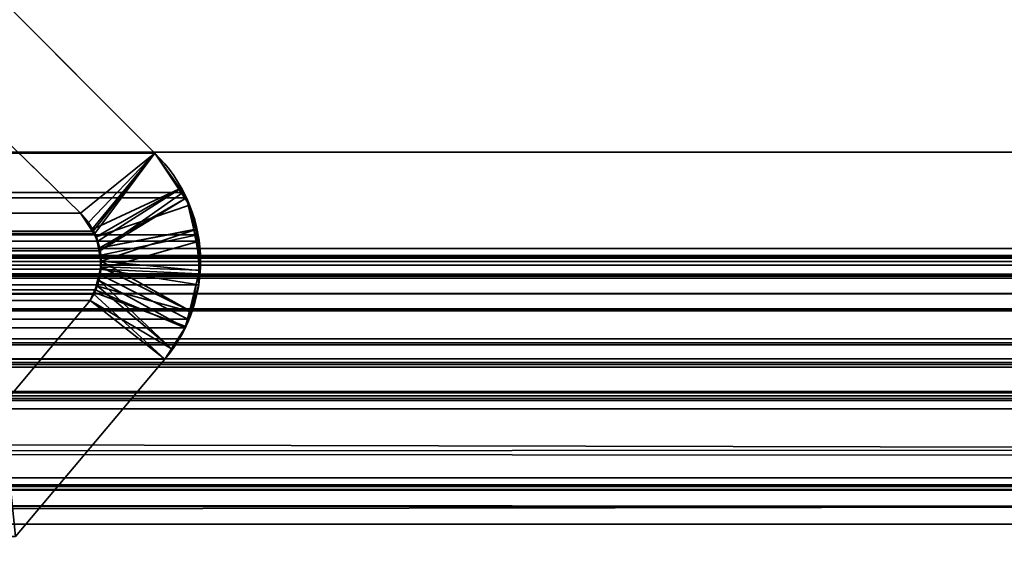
# Model space of a CAD drawing. Header units: millimetres. Extents: x -603 to 3703, y -115 to 193.
# Tile 133 of 256: x 398.6 to 404.78, y 0.2 to 3.48. Entities that reach past the tile are written whole.
import ezdxf

# ---------------------------------------------------------------- set-up
doc = ezdxf.new("R2010")
doc.units = ezdxf.units.MM
doc.layers.add('151', color=7, linetype='Continuous', true_color=0xffffff)

# ---------------------------------------------------------------- blocks, each defined once
blk = doc.blocks.new('UG_SURFACE_001')
at = {"layer": '151', "color": 252, "linetype": 'Continuous', "lineweight": 35}
for points in [[(603, -18, 2212.25), (603, 174.4, 2212.25), (-603, 174.4, 2212.25), (-603, -18, 2212.25)], [(-453, -18, 2062.2499), (-453, 174.4, 2062.2499), (453, 174.4, 2062.2499), (453, -18, 2062.2499)]]:
    blk.add_3dface(points, dxfattribs=at)
blk = doc.blocks.new('UG_SURFACE_031')
at = {"layer": '151', "color": 7, "linetype": 'Continuous', "lineweight": 35}
for points in [[(412.175, 2.6459, 2019.4249), (412.1284, 5.9608, 2019.3784), (-412.1284, 5.9608, 2019.3784), (-412.175, 2.6459, 2019.4249)], [(-411.2049, 2.0412, 2018.4548), (-411.1224, 4.9715, 2018.3723), (411.1224, 4.9715, 2018.3723), (411.2049, 2.0412, 2018.4548)], [(-398.1937, 3.8936, 2005.4436), (-399.4443, 2.6395, 2006.6943), (399.4443, 2.6395, 2006.6943), (398.1937, 3.8936, 2005.4436)], [(398.977, 2.2621, 2006.227), (397.7289, 3.4787, 2004.9789), (398.1937, 3.8936, 2005.4436), (399.4443, 2.6395, 2006.6943)], [(397.7289, 3.4787, 2004.9789), (398.977, 2.2621, 2006.227), (-398.977, 2.2621, 2006.227), (-397.7289, 3.4787, 2004.9789)], [(412.1643, 0.7759, 2019.4142), (-412.175, 2.6459, 2019.4249), (-412.1673, 0.3027, 2019.4173)], [(412.1643, 0.7759, 2019.4142), (412.175, 2.6459, 2019.4249), (-412.175, 2.6459, 2019.4249)], [(399.4443, 2.6395, 2006.6943), (-399.4443, 2.6395, 2006.6943), (-399.62, 2.3919, 2006.87), (399.62, 2.3919, 2006.87)], [(399.0572, 2.1489, 2006.3074), (398.977, 2.2621, 2006.227), (399.4443, 2.6395, 2006.6943)], [(399.4443, 2.6395, 2006.6943), (399.0678, 2.1339, 2006.3179), (399.0572, 2.1489, 2006.3074)], [(399.098, 2.0257, 2006.3479), (399.0678, 2.1339, 2006.3179), (399.4443, 2.6395, 2006.6943), (399.62, 2.3919, 2006.87)], [(-399.643, 2.3595, 2006.8929), (-399.7115, 2.1256, 2006.9616), (399.7115, 2.1256, 2006.9616)], [(399.643, 2.3595, 2006.8929), (399.62, 2.3919, 2006.87), (-399.62, 2.3919, 2006.87), (-399.643, 2.3595, 2006.8929)], [(-399.643, 2.3595, 2006.8929), (399.7115, 2.1256, 2006.9616), (399.643, 2.3595, 2006.8929)], [(399.62, 2.3919, 2006.87), (399.643, 2.3595, 2006.8929), (399.098, 2.0257, 2006.3479)], [(399.643, 2.3595, 2006.8929), (399.7115, 2.1256, 2006.9616), (399.1056, 1.9984, 2006.3555), (399.098, 2.0257, 2006.3479)], [(399.0572, 2.1489, 2006.3074), (-399.0267, 2.2044, 2006.2766), (-398.977, 2.2621, 2006.227)], [(-398.977, 2.2621, 2006.227), (398.977, 2.2621, 2006.227), (399.0572, 2.1489, 2006.3074)], [(399.0572, 2.1489, 2006.3074), (-399.0554, 2.1478, 2006.3055), (-399.0267, 2.2044, 2006.2766)], [(399.7228, 2.0869, 2006.9728), (399.7115, 2.1256, 2006.9616), (-399.7115, 2.1256, 2006.9616), (-399.7228, 2.0869, 2006.9728)], [(-399.0867, 2.086, 2006.3367), (-399.0554, 2.1478, 2006.3055), (399.0572, 2.1489, 2006.3074)], [(399.0572, 2.1489, 2006.3074), (399.0678, 2.1339, 2006.3179), (-399.0867, 2.086, 2006.3367)], [(399.0678, 2.1339, 2006.3179), (399.098, 2.0257, 2006.3479), (-399.0867, 2.086, 2006.3367)], [(399.1029, 1.9098, 2006.3529), (399.1056, 1.9984, 2006.3555), (399.7115, 2.1256, 2006.9616), (399.7228, 2.0869, 2006.9728)], [(-411.2011, 1.9593, 2018.451), (-411.2049, 2.0412, 2018.4548), (411.2049, 2.0412, 2018.4548)], [(-411.2011, 1.9593, 2018.451), (411.2049, 2.0412, 2018.4548), (411.2011, 1.9593, 2018.451)], [(-399.7228, 2.0869, 2006.9728), (-399.7209, 1.8806, 2006.9709), (399.7228, 2.0869, 2006.9728)], [(-399.7209, 1.8806, 2006.9709), (399.7209, 1.8806, 2006.9709), (399.7228, 2.0869, 2006.9728)], [(399.098, 2.0257, 2006.3479), (-399.097, 2.0261, 2006.3469), (-399.0867, 2.086, 2006.3367)], [(399.7228, 2.0869, 2006.9728), (399.7209, 1.8806, 2006.9709), (399.1029, 1.9098, 2006.3529)], [(-408.3734, 1.997, 2015.6233), (-410.2899, 1.295, 2017.5397), (410.2899, 1.295, 2017.5397), (408.3734, 1.997, 2015.6233)], [(408.2916, 1.9903, 2015.5416), (-408.2916, 1.9903, 2015.5416), (-408.3734, 1.997, 2015.6233), (408.3734, 1.997, 2015.6233)], [(408.1661, 1.9799, 2015.4161), (-408.1661, 1.9799, 2015.4161), (-408.2916, 1.9903, 2015.5416), (408.2916, 1.9903, 2015.5416)], [(-408.1552, 1.979, 2015.4052), (-408.1661, 1.9799, 2015.4161), (408.1661, 1.9799, 2015.4161)], [(-408.1552, 1.979, 2015.4052), (408.1661, 1.9799, 2015.4161), (408.1552, 1.979, 2015.4052)], [(-399.1081, 1.9615, 2006.3581), (-399.097, 2.0261, 2006.3469), (399.098, 2.0257, 2006.3479)], [(399.098, 2.0257, 2006.3479), (399.1056, 1.9984, 2006.3555), (-399.1081, 1.9615, 2006.3581)], [(399.1056, 1.9984, 2006.3555), (399.1029, 1.9098, 2006.3529), (-399.1081, 1.9615, 2006.3581)], [(411.2011, 1.9593, 2018.451), (411.1882, 1.8784, 2018.4383), (-411.1882, 1.8784, 2018.4383), (-411.2011, 1.9593, 2018.451)], [(408.1552, 1.979, 2015.4052), (-408.0896, 1.9354, 2015.3396), (-408.1552, 1.979, 2015.4052)], [(408.1552, 1.979, 2015.4052), (408.0896, 1.9354, 2015.3396), (-408.0896, 1.9354, 2015.3396)], [(-407.9977, 1.8741, 2015.2476), (-408.0896, 1.9354, 2015.3396), (408.0896, 1.9354, 2015.3396)], [(-407.9977, 1.8741, 2015.2476), (408.0896, 1.9354, 2015.3396), (407.9977, 1.8741, 2015.2476)], [(399.1029, 1.9098, 2006.3529), (-399.1021, 1.9106, 2006.3522), (-399.1081, 1.9615, 2006.3581)], [(-411.1882, 1.8784, 2018.4383), (411.1882, 1.8784, 2018.4383), (411.1792, 1.8545, 2018.429)], [(411.1792, 1.8545, 2018.429), (-411.18, 1.8536, 2018.43), (-411.1882, 1.8784, 2018.4383)], [(407.9977, 1.8741, 2015.2476), (-407.9921, 1.8656, 2015.2421), (-407.9977, 1.8741, 2015.2476)], [(407.9977, 1.8741, 2015.2476), (407.9921, 1.8656, 2015.2421), (-407.9921, 1.8656, 2015.2421)], [(407.9214, 1.7573, 2015.1713), (-407.9214, 1.7573, 2015.1713), (-407.9921, 1.8656, 2015.2421), (407.9921, 1.8656, 2015.2421)], [(399.7209, 1.8806, 2006.9709), (-399.7209, 1.8806, 2006.9709), (-399.7203, 1.8123, 2006.9704)], [(399.7203, 1.8123, 2006.9704), (399.7209, 1.8806, 2006.9709), (-399.7203, 1.8123, 2006.9704)], [(-399.1021, 1.9106, 2006.3522), (399.1029, 1.9098, 2006.3529), (399.1019, 1.8769, 2006.3519)], [(-399.0938, 1.8397, 2006.3438), (-399.1021, 1.9106, 2006.3522), (399.1019, 1.8769, 2006.3519)], [(-399.068, 1.7819, 2006.3179), (-399.0938, 1.8397, 2006.3438), (399.1019, 1.8769, 2006.3519)], [(399.1019, 1.8769, 2006.3519), (399.0696, 1.7798, 2006.3195), (-399.068, 1.7819, 2006.3179)], [(399.0696, 1.7798, 2006.3195), (399.1019, 1.8769, 2006.3519), (399.6526, 1.596, 2006.9027), (399.6357, 1.542, 2006.8858)], [(399.7203, 1.8123, 2006.9704), (399.6526, 1.596, 2006.9027), (399.1019, 1.8769, 2006.3519), (399.1029, 1.9098, 2006.3529)], [(399.1029, 1.9098, 2006.3529), (399.7209, 1.8806, 2006.9709), (399.7203, 1.8123, 2006.9704)], [(-411.1357, 1.7194, 2018.3856), (-411.18, 1.8536, 2018.43), (411.1792, 1.8545, 2018.429)], [(-411.1357, 1.7194, 2018.3856), (411.1792, 1.8545, 2018.429), (411.1052, 1.66, 2018.3551)], [(-399.7203, 1.8123, 2006.9704), (-399.6526, 1.596, 2006.9027), (399.6526, 1.596, 2006.9027), (399.7203, 1.8123, 2006.9704)], [(-407.6691, 1.4475, 2014.919), (-407.9214, 1.7573, 2015.1713), (407.9214, 1.7573, 2015.1713)], [(-407.6691, 1.4475, 2014.919), (407.9214, 1.7573, 2015.1713), (407.6691, 1.4475, 2014.919)], [(-399.068, 1.7819, 2006.3179), (399.061, 1.754, 2006.3109), (399.0372, 1.7131, 2006.2871)], [(-399.068, 1.7819, 2006.3179), (399.0696, 1.7798, 2006.3195), (399.061, 1.754, 2006.3109)], [(399.0372, 1.7131, 2006.2871), (-399.0372, 1.7131, 2006.2871), (-399.068, 1.7819, 2006.3179)], [(399.0372, 1.7131, 2006.2871), (399.061, 1.754, 2006.3109), (399.5073, 1.345, 2006.7573)], [(399.6357, 1.542, 2006.8858), (399.5073, 1.345, 2006.7573), (399.061, 1.754, 2006.3109), (399.0696, 1.7798, 2006.3195)], [(-411.1357, 1.7194, 2018.3856), (411.1052, 1.66, 2018.3551), (411.0961, 1.6497, 2018.3461)], [(411.0961, 1.6497, 2018.3461), (-411.0914, 1.6556, 2018.3415), (-411.1357, 1.7194, 2018.3856)], [(399.0372, 1.7131, 2006.2871), (398.485, 1.0529, 2005.7349), (-398.485, 1.0529, 2005.7349), (-399.0372, 1.7131, 2006.2871)], [(398.485, 1.0529, 2005.7349), (399.0372, 1.7131, 2006.2871), (399.5073, 1.345, 2006.7573), (398.5689, 0.2303, 2005.8188)], [(-410.9856, 1.5029, 2018.2357), (-411.0914, 1.6556, 2018.3415), (411.0961, 1.6497, 2018.3461)], [(-410.9422, 1.4746, 2018.1921), (-410.9856, 1.5029, 2018.2357), (411.0961, 1.6497, 2018.3461)], [(411.0961, 1.6497, 2018.3461), (410.941, 1.4726, 2018.1911), (-410.9422, 1.4746, 2018.1921)], [(399.6526, 1.596, 2006.9027), (-399.6526, 1.596, 2006.9027), (-399.6357, 1.542, 2006.8858)], [(399.6357, 1.542, 2006.8858), (399.6526, 1.596, 2006.9027), (-399.6357, 1.542, 2006.8858)], [(-399.6357, 1.542, 2006.8858), (-399.5073, 1.345, 2006.7573), (399.5073, 1.345, 2006.7573), (399.6357, 1.542, 2006.8858)], [(-410.9422, 1.4746, 2018.1921), (410.9071, 1.4339, 2018.157), (410.7471, 1.3465, 2017.997)], [(-410.9422, 1.4746, 2018.1921), (410.941, 1.4726, 2018.1911), (410.9071, 1.4339, 2018.157)], [(410.7471, 1.3465, 2017.997), (-410.7465, 1.3476, 2017.9965), (-410.9422, 1.4746, 2018.1921)], [(407.6691, 1.4475, 2014.919), (407.2531, 1.1411, 2014.5032), (-407.2531, 1.1411, 2014.5032), (-407.6691, 1.4475, 2014.919)], [(-410.7465, 1.3476, 2017.9965), (410.7471, 1.3465, 2017.997), (410.7048, 1.3234, 2017.9548)], [(-410.7153, 1.3273, 2017.9653), (-410.7465, 1.3476, 2017.9965), (410.7048, 1.3234, 2017.9548)], [(-410.7153, 1.3273, 2017.9653), (410.7048, 1.3234, 2017.9548), (410.529, 1.3114, 2017.7789)], [(410.529, 1.3114, 2017.7789), (-410.5288, 1.3132, 2017.7789), (-410.7153, 1.3273, 2017.9653)], [(-410.5288, 1.3132, 2017.7789), (410.529, 1.3114, 2017.7789), (410.2899, 1.295, 2017.5397)], [(410.2899, 1.295, 2017.5397), (-410.2899, 1.295, 2017.5397), (-410.5288, 1.3132, 2017.7789)], [(-399.5073, 1.345, 2006.7573), (-398.5689, 0.2303, 2005.8188), (398.5689, 0.2303, 2005.8188), (399.5073, 1.345, 2006.7573)], [(408.5515, 1.1329, 2015.8014), (410.0084, 0.5991, 2017.2584), (-410.0084, 0.5991, 2017.2584), (-408.5515, 1.1329, 2015.8014)], [(-408.5515, 1.1329, 2015.8014), (-408.5037, 1.1273, 2015.7537), (408.5031, 1.136, 2015.753)], [(408.5031, 1.136, 2015.753), (408.5515, 1.1329, 2015.8014), (-408.5515, 1.1329, 2015.8014)], [(408.5004, 1.1362, 2015.7504), (-408.5037, 1.1273, 2015.7537), (-408.4307, 1.1188, 2015.6808)], [(408.5004, 1.1362, 2015.7504), (408.5031, 1.136, 2015.753), (-408.5037, 1.1273, 2015.7537)], [(-408.4307, 1.1188, 2015.6808), (408.4318, 1.1141, 2015.6817), (408.5004, 1.1362, 2015.7504)], [(408.3799, 1.0973, 2015.6298), (-408.4307, 1.1188, 2015.6808), (-408.417, 1.1172, 2015.667)], [(408.3799, 1.0973, 2015.6298), (408.4318, 1.1141, 2015.6817), (-408.4307, 1.1188, 2015.6808)], [(-408.417, 1.1172, 2015.667), (408.3673, 1.085, 2015.6174), (408.3799, 1.0973, 2015.6298)], [(-408.417, 1.1172, 2015.667), (-408.3681, 1.082, 2015.6181), (408.3673, 1.085, 2015.6174)], [(405.5958, -0.0797, 2012.8458), (-405.5958, -0.0797, 2012.8458), (-407.2531, 1.1411, 2014.5032), (407.2531, 1.1411, 2014.5032)], [(408.3673, 1.085, 2015.6174), (-408.3681, 1.082, 2015.6181), (-408.3325, 1.0564, 2015.5826)], [(-408.3325, 1.0564, 2015.5826), (408.3143, 1.0331, 2015.5642), (408.3673, 1.085, 2015.6174)], [(-408.3325, 1.0564, 2015.5826), (-408.3143, 1.0331, 2015.5642), (408.3143, 1.0331, 2015.5642)], [(-408.3143, 1.0331, 2015.5642), (-407.6002, 0.448, 2014.8501), (407.618, 0.4178, 2014.868)], [(407.618, 0.4178, 2014.868), (408.0694, 0.7409, 2015.3193), (-408.3143, 1.0331, 2015.5642)], [(408.0694, 0.7409, 2015.3193), (408.3143, 1.0331, 2015.5642), (-408.3143, 1.0331, 2015.5642)], [(-412.1673, 0.3027, 2019.4173), (412.1944, 0.3073, 2019.4445), (412.1643, 0.7759, 2019.4142)], [(-410.3616, 0.5215, 2017.6115), (410.0084, 0.5991, 2017.2584), (410.3616, 0.5215, 2017.6115)], [(-410.3616, 0.5215, 2017.6115), (-410.0084, 0.5991, 2017.2584), (410.0084, 0.5991, 2017.2584)], [(411.2493, -1.0249, 2018.4994), (-411.2823, -1.2143, 2018.5323), (-411.1926, 0.5499, 2018.4426)], [(411.1926, 0.5499, 2018.4426), (-411.1926, 0.5499, 2018.4426), (-411.1875, 0.5517, 2018.4374), (411.1875, 0.5517, 2018.4374)], [(-411.1926, 0.5499, 2018.4426), (411.1926, 0.5499, 2018.4426), (411.2493, -1.0249, 2018.4994)], [(411.1807, 0.5541, 2018.4307), (-411.1875, 0.5517, 2018.4374), (-411.1807, 0.5541, 2018.4307)], [(411.1807, 0.5541, 2018.4307), (411.1875, 0.5517, 2018.4374), (-411.1875, 0.5517, 2018.4374)], [(411.1767, 0.5539, 2018.4267), (-411.1767, 0.5539, 2018.4267), (-411.1524, 0.5522, 2018.4023), (411.1524, 0.5522, 2018.4023)], [(411.1524, 0.5522, 2018.4023), (-411.1524, 0.5522, 2018.4023), (-411.0952, 0.5484, 2018.3451), (411.0952, 0.5484, 2018.3451)], [(411.0952, 0.5484, 2018.3451), (-411.0952, 0.5484, 2018.3451), (-411.0318, 0.5441, 2018.2817)], [(411.0318, 0.5441, 2018.2817), (411.0952, 0.5484, 2018.3451), (-411.0318, 0.5441, 2018.2817)], [(-411.0318, 0.5441, 2018.2817), (-410.4793, 0.5255, 2017.7293), (410.4793, 0.5255, 2017.7293), (411.0318, 0.5441, 2018.2817)], [(410.3616, 0.5215, 2017.6115), (-410.4793, 0.5255, 2017.7293), (-410.3616, 0.5215, 2017.6115)], [(410.3616, 0.5215, 2017.6115), (410.4793, 0.5255, 2017.7293), (-410.4793, 0.5255, 2017.7293)], [(407.618, 0.4178, 2014.868), (-407.6002, 0.448, 2014.8501), (-406.0546, -0.8183, 2013.3045)], [(407.618, 0.4178, 2014.868), (-406.0546, -0.8183, 2013.3045), (-405.8918, -0.8519, 2013.1419)], [(-405.8918, -0.8519, 2013.1419), (405.873, -0.8311, 2013.123), (407.618, 0.4178, 2014.868)], [(412.3484, -2.085, 2019.5985), (412.1944, 0.3073, 2019.4445), (-412.1673, 0.3027, 2019.4173)], [(412.3484, -2.085, 2019.5985), (-412.1673, 0.3027, 2019.4173), (-412.1649, -0.4257, 2019.4149)]]:
    blk.add_3dface(points, dxfattribs=at)
blk = doc.blocks.new('UG_SURFACE_032')
at = {"layer": '151', "color": 7, "linetype": 'Continuous', "lineweight": 35}
for points in [[(398.1937, 3.8936, -7.75), (399.4443, 2.6395, -7.75), (398.977, 2.2621, -7.75), (397.7289, 3.4787, -7.75)], [(399.4443, 2.6395, 2006.6943), (398.1937, 3.8936, 2005.4436), (397.7289, 3.4787, 2004.9789), (398.977, 2.2621, 2006.227)], [(398.1937, 3.8936, 2005.4436), (399.4443, 2.6395, 2006.6943), (399.4443, 2.6395, -7.75), (398.1937, 3.8936, -7.75)], [(397.7289, 3.4787, -7.75), (398.977, 2.2621, -7.75), (398.977, 2.2621, 2006.227), (397.7289, 3.4787, 2004.9789)], [(399.0462, 2.1587, -7.75), (398.977, 2.2621, -7.75), (399.4443, 2.6395, -7.75), (399.5958, 2.4137, -7.75)], [(398.977, 2.2621, 2006.227), (399.0267, 2.2044, 2006.2766), (399.4443, 2.6395, 2006.6943)], [(399.4443, 2.6395, 2006.6943), (399.0267, 2.2044, 2006.2766), (399.0494, 2.1596, 2006.2993)], [(399.0494, 2.1596, 2006.2993), (399.0867, 2.086, 2006.3367), (399.604, 2.4145, 2006.8541), (399.4443, 2.6395, 2006.6943)], [(399.5958, 2.4137, -7.75), (399.4443, 2.6395, -7.75), (399.4443, 2.6395, 2006.6943)], [(399.4443, 2.6395, 2006.6943), (399.604, 2.4145, 2006.8541), (399.5958, 2.4137, -7.75)], [(399.5958, 2.4137, -7.75), (399.0769, 2.1129, -7.75), (399.0462, 2.1587, -7.75)], [(399.5958, 2.4137, -7.75), (399.6629, 2.3136, -7.75), (399.0769, 2.1129, -7.75)], [(399.643, 2.3595, 2006.8929), (399.604, 2.4145, 2006.8541), (399.0867, 2.086, 2006.3367), (399.0942, 2.0424, 2006.3441)], [(399.6629, 2.3136, -7.75), (399.5958, 2.4137, -7.75), (399.604, 2.4145, 2006.8541)], [(399.604, 2.4145, 2006.8541), (399.643, 2.3595, 2006.8929), (399.6629, 2.3136, -7.75)], [(399.0942, 2.0424, 2006.3441), (399.7016, 2.1593, 2006.9516), (399.643, 2.3595, 2006.8929)], [(399.6904, 2.1604, -7.75), (399.6629, 2.3136, -7.75), (399.643, 2.3595, 2006.8929)], [(399.643, 2.3595, 2006.8929), (399.7016, 2.1593, 2006.9516), (399.6904, 2.1604, -7.75)], [(399.0897, 2.0422, -7.75), (399.0769, 2.1129, -7.75), (399.6629, 2.3136, -7.75), (399.6904, 2.1604, -7.75)], [(399.0462, 2.1587, -7.75), (399.0267, 2.2044, 2006.2766), (398.977, 2.2621, 2006.227)], [(398.977, 2.2621, 2006.227), (398.977, 2.2621, -7.75), (399.0462, 2.1587, -7.75)], [(399.0462, 2.1587, -7.75), (399.0494, 2.1596, 2006.2993), (399.0267, 2.2044, 2006.2766)], [(399.0494, 2.1596, 2006.2993), (399.0462, 2.1587, -7.75), (399.0769, 2.1129, -7.75)], [(399.0769, 2.1129, -7.75), (399.0867, 2.086, 2006.3367), (399.0494, 2.1596, 2006.2993)], [(399.0867, 2.086, 2006.3367), (399.0769, 2.1129, -7.75), (399.0897, 2.0422, -7.75)], [(399.6904, 2.1604, -7.75), (399.7312, 1.9331, -7.75), (399.1081, 1.9401, -7.75), (399.0897, 2.0422, -7.75)], [(399.0942, 2.0424, 2006.3441), (399.1081, 1.9615, 2006.3581), (399.7016, 2.1593, 2006.9516)], [(399.1081, 1.9615, 2006.3581), (399.7211, 1.902, 2006.9711), (399.7228, 2.0869, 2006.9728), (399.7016, 2.1593, 2006.9516)], [(399.7312, 1.9331, -7.75), (399.6904, 2.1604, -7.75), (399.7016, 2.1593, 2006.9516)], [(399.7241, 1.9032, -7.75), (399.7312, 1.9331, -7.75), (399.7016, 2.1593, 2006.9516)], [(399.7016, 2.1593, 2006.9516), (399.7228, 2.0869, 2006.9728), (399.7241, 1.9032, -7.75)], [(399.0897, 2.0422, -7.75), (399.0942, 2.0424, 2006.3441), (399.0867, 2.086, 2006.3367)], [(399.0942, 2.0424, 2006.3441), (399.0897, 2.0422, -7.75), (399.1081, 1.9401, -7.75)], [(399.1081, 1.9401, -7.75), (399.1081, 1.9615, 2006.3581), (399.0942, 2.0424, 2006.3441)], [(399.7228, 2.0869, 2006.9728), (399.7211, 1.902, 2006.9711), (399.7241, 1.9032, -7.75)], [(399.1044, 1.9246, -7.75), (399.076, 1.8059, -7.75), (399.0793, 1.8073, 2006.3293)], [(399.076, 1.8059, -7.75), (399.1044, 1.9246, -7.75), (399.7241, 1.9032, -7.75), (399.6621, 1.644, -7.75)], [(399.0793, 1.8073, 2006.3293), (399.0938, 1.8397, 2006.3438), (399.1044, 1.9246, -7.75)], [(399.0938, 1.8397, 2006.3438), (399.1038, 1.9247, 2006.3539), (399.1044, 1.9246, -7.75)], [(399.1038, 1.9247, 2006.3539), (399.0938, 1.8397, 2006.3438), (399.6357, 1.542, 2006.8858), (399.6682, 1.6459, 2006.9182)], [(399.1081, 1.9401, -7.75), (399.1038, 1.9247, 2006.3539), (399.1081, 1.9615, 2006.3581)], [(399.6682, 1.6459, 2006.9182), (399.1081, 1.9615, 2006.3581), (399.1038, 1.9247, 2006.3539)], [(399.1081, 1.9401, -7.75), (399.1044, 1.9246, -7.75), (399.1038, 1.9247, 2006.3539)], [(399.1044, 1.9246, -7.75), (399.1081, 1.9401, -7.75), (399.7312, 1.9331, -7.75), (399.7241, 1.9032, -7.75)], [(399.6682, 1.6459, 2006.9182), (399.7203, 1.8123, 2006.9704), (399.7211, 1.902, 2006.9711), (399.1081, 1.9615, 2006.3581)], [(399.6682, 1.6459, 2006.9182), (399.6621, 1.644, -7.75), (399.7241, 1.9032, -7.75)], [(399.7241, 1.9032, -7.75), (399.7203, 1.8123, 2006.9704), (399.6682, 1.6459, 2006.9182)], [(399.7241, 1.9032, -7.75), (399.7211, 1.902, 2006.9711), (399.7203, 1.8123, 2006.9704)], [(399.0372, 1.7131, 2006.2871), (399.0793, 1.8073, 2006.3293), (399.0661, 1.7643, -7.75)], [(399.0793, 1.8073, 2006.3293), (399.0372, 1.7131, 2006.2871), (399.5073, 1.345, 2006.7573), (399.55, 1.4105, 2006.7999)], [(399.0793, 1.8073, 2006.3293), (399.076, 1.8059, -7.75), (399.0661, 1.7643, -7.75)], [(399.6621, 1.644, -7.75), (399.6398, 1.5504, -7.75), (399.0661, 1.7643, -7.75), (399.076, 1.8059, -7.75)], [(399.55, 1.4105, 2006.7999), (399.0938, 1.8397, 2006.3438), (399.0793, 1.8073, 2006.3293)], [(399.55, 1.4105, 2006.7999), (399.6357, 1.542, 2006.8858), (399.0938, 1.8397, 2006.3438)], [(399.0661, 1.7643, -7.75), (399.0372, 1.7131, -7.75), (399.0372, 1.7131, 2006.2871)], [(399.0372, 1.7131, -7.75), (399.0661, 1.7643, -7.75), (399.6398, 1.5504, -7.75), (399.5484, 1.4088, -7.75)], [(399.0372, 1.7131, -7.75), (398.485, 1.0529, -7.75), (398.485, 1.0529, 2005.7349), (399.0372, 1.7131, 2006.2871)], [(398.485, 1.0529, -7.75), (399.0372, 1.7131, -7.75), (399.5073, 1.345, -7.75), (398.5689, 0.2303, -7.75)], [(398.5689, 0.2303, 2005.8188), (399.5073, 1.345, 2006.7573), (399.0372, 1.7131, 2006.2871), (398.485, 1.0529, 2005.7349)], [(399.5484, 1.4088, -7.75), (399.5073, 1.345, -7.75), (399.0372, 1.7131, -7.75)], [(399.6621, 1.644, -7.75), (399.6682, 1.6459, 2006.9182), (399.6357, 1.542, 2006.8858)], [(399.6357, 1.542, 2006.8858), (399.6398, 1.5504, -7.75), (399.6621, 1.644, -7.75)], [(399.55, 1.4105, 2006.7999), (399.5484, 1.4088, -7.75), (399.6398, 1.5504, -7.75)], [(399.6398, 1.5504, -7.75), (399.6357, 1.542, 2006.8858), (399.55, 1.4105, 2006.7999)], [(399.5484, 1.4088, -7.75), (399.55, 1.4105, 2006.7999), (399.5073, 1.345, 2006.7573)], [(399.5073, 1.345, 2006.7573), (399.5073, 1.345, -7.75), (399.5484, 1.4088, -7.75)], [(399.5073, 1.345, 2006.7573), (398.5689, 0.2303, 2005.8188), (398.5689, 0.2303, -7.75), (399.5073, 1.345, -7.75)]]:
    blk.add_3dface(points, dxfattribs=at)
blk = doc.blocks.new('UG_SURFACE_035')
at = {"layer": '151', "color": 252, "linetype": 'Continuous', "lineweight": 35}
for points in [[(-414.5, -29.92, 2021.75), (414.5, -29.92, 2021.75), (414.5, 14.42, 2021.75), (-414.5, 14.42, 2021.75)], [(-413, -29.92, 2020.2501), (-413, 14.42, 2020.2501), (413, 14.42, 2020.2501), (413, -29.92, 2020.2501)]]:
    blk.add_3dface(points, dxfattribs=at)

msp = doc.modelspace()

# ---------------------------------------------------------------- linework, layer by layer
at = {"layer": '151', "color": 252, "linetype": 'Continuous', "lineweight": 35, "true_color": 0x939598}
for p, q in [((398.1937, 3.8936, -7.75), (399.4443, 2.6395, -7.75)), ((399.4443, 2.6395, 2006.6943), (398.1937, 3.8936, 2005.4437)), ((399.4443, 2.6395, 2006.6943), (398.1937, 3.8936, 2005.4437)), ((397.7289, 3.4787, -7.75), (398.977, 2.2621, -7.75)), ((398.977, 2.2621, 2006.227), (397.7289, 3.4787, 2004.9789)), ((398.977, 2.2621, 2006.227), (397.7289, 3.4787, 2004.9789)), ((412.175, 2.6459, 2019.425), (-412.175, 2.6459, 2019.425)), ((-399.4443, 2.6395, 2006.6943), (399.4443, 2.6395, 2006.6943)), ((399.4443, 2.6395, 2006.6943), (399.4443, 2.6395, -7.75)), ((398.977, 2.2621, 2006.227), (-398.977, 2.2621, 2006.227)), ((398.977, 2.2621, -7.75), (398.977, 2.2621, 2006.227)), ((-411.2049, 2.0412, 2018.4549), (411.2049, 2.0412, 2018.4549)), ((-408.3734, 1.997, 2015.6234), (408.3734, 1.997, 2015.6234)), ((-411.1883, 1.8784, 2018.4383), (411.1883, 1.8784, 2018.4383)), ((-407.9214, 1.7573, 2015.1714), (407.9214, 1.7573, 2015.1714)), ((399.0372, 1.7131, 2006.2872), (-399.0372, 1.7131, 2006.2872)), ((399.0372, 1.7131, 2006.2872), (398.485, 1.0529, 2005.735)), ((399.0372, 1.7131, -7.75), (398.485, 1.0529, -7.75)), ((399.0372, 1.7131, 2006.2872), (398.485, 1.0529, 2005.735)), ((399.0372, 1.7131, -7.75), (399.0372, 1.7131, 2006.2872)), ((-399.5073, 1.345, 2006.7573), (399.5073, 1.345, 2006.7573)), ((399.5073, 1.345, 2006.7573), (398.5689, 0.2303, 2005.8189)), ((399.5073, 1.345, -7.75), (398.5689, 0.2303, -7.75)), ((399.5073, 1.345, 2006.7573), (398.5689, 0.2303, 2005.8189)), ((399.5073, 1.345, 2006.7573), (399.5073, 1.345, -7.75)), ((-410.2899, 1.295, 2017.5399), (410.2899, 1.295, 2017.5399)), ((408.5515, 1.1329, 2015.8015), (-408.5515, 1.1329, 2015.8015)), ((408.3143, 1.0331, 2015.5643), (-408.3143, 1.0331, 2015.5643)), ((410.0084, 0.5991, 2017.2584), (-410.0084, 0.5991, 2017.2584)), ((411.1926, 0.5499, 2018.4426), (-411.1926, 0.5499, 2018.4426))]:
    msp.add_line(p, q, dxfattribs=at)
for points in [[(399.4443, 2.6395, 2006.6943), (399.8015, 2.2915, 2007.0515), (399.8291, 1.7265, 2007.0791), (399.5073, 1.345, 2006.7573)], [(399.4443, 2.6395, 2006.6943), (399.8015, 2.2915, 2007.0515), (399.8291, 1.7265, 2007.0791), (399.5073, 1.345, 2006.7573)], [(399.4443, 2.6395, -7.75), (399.8015, 2.2915, -7.75), (399.8291, 1.7265, -7.75), (399.5073, 1.345, -7.75)], [(398.977, 2.2621, 2006.227), (399.1257, 2.117, 2006.3757), (399.1512, 1.8869, 2006.4012), (399.0372, 1.7131, 2006.2872)], [(398.977, 2.2621, -7.75), (399.1257, 2.117, -7.75), (399.1512, 1.8869, -7.75), (399.0372, 1.7131, -7.75)], [(399.0372, 1.7131, 2006.2872), (399.1512, 1.8869, 2006.4012), (399.1257, 2.117, 2006.3757), (398.977, 2.2621, 2006.227)], [(401.6124, -0.7357, 2008.8624), (404.0145, -1.1357, 2011.2645), (406.4414, -0.1772, 2013.6914), (407.9214, 1.7573, 2015.1714)], [(401.6124, -0.7357, 2008.8624), (404.0145, -1.1357, 2011.2645), (406.4414, -0.1772, 2013.6914), (407.9214, 1.7573, 2015.1714)], [(401.6124, -0.7357, -7.75), (404.0145, -1.1357, -7.75), (406.4414, -0.1772, -7.75), (407.9214, 1.7573, -7.75)], [(408.3143, 1.0331, 2015.5643), (406.7426, -0.9513, 2013.9926), (404.2053, -1.9092, 2011.4553), (401.7144, -1.4582, 2008.9644)], [(401.7144, -1.4582, -7.75), (404.2053, -1.9092, -7.75), (406.7426, -0.9513, -7.75), (408.3143, 1.0331, -7.75)], [(401.7144, -1.4582, 2008.9644), (404.2053, -1.9092, 2011.4553), (406.7426, -0.9513, 2013.9926), (408.3143, 1.0331, 2015.5643)]]:
    msp.add_open_spline(points, degree=3, dxfattribs=at)

# ---------------------------------------------------------------- block references
for name in ['UG_SURFACE_001', 'UG_SURFACE_035', 'UG_SURFACE_031', 'UG_SURFACE_032']:
    msp.add_blockref(name, (0, 0), dxfattribs=at)

doc.saveas('drawing.dxf')
